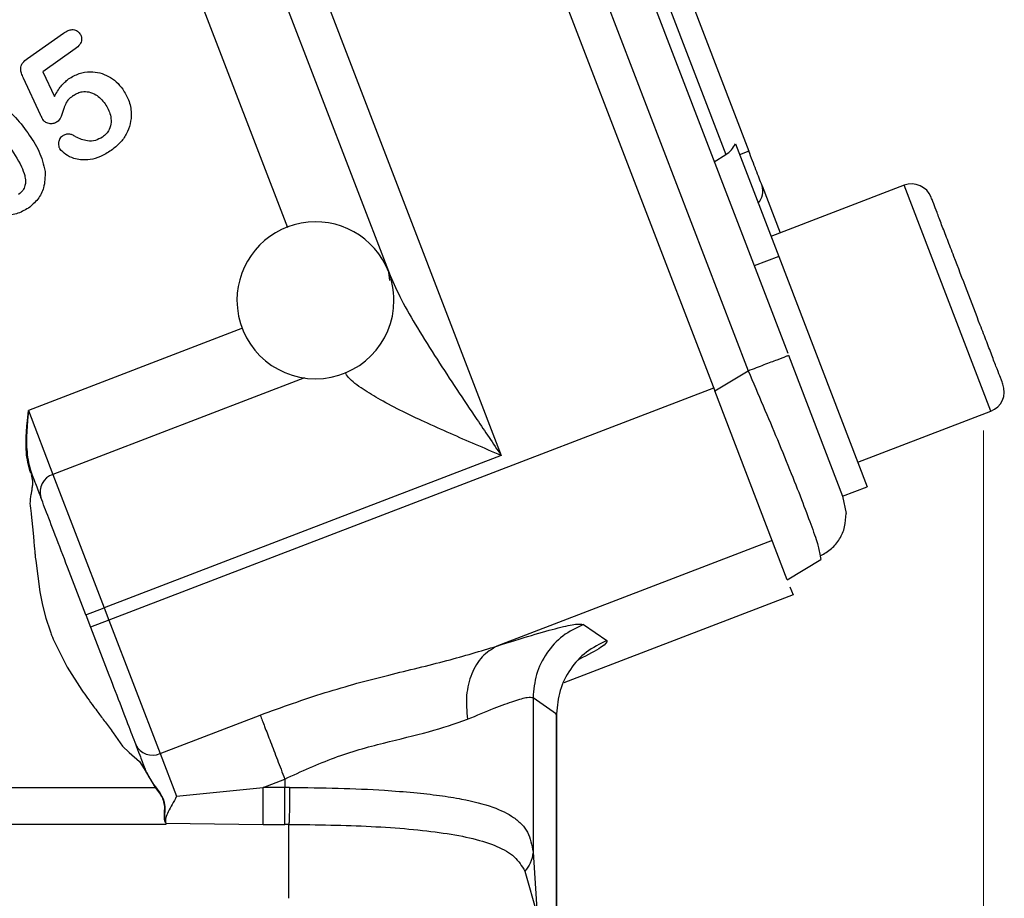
# Model space of a CAD drawing. Header units: inches. Extents: x 0.6 to 16.3, y 0.2 to 11.5.
# Tile 6 of 17: x 5.9 to 6.9, y 5.1 to 6. Entities that reach past the tile are written whole.
import ezdxf

# ---------------------------------------------------------------- set-up
doc = ezdxf.new("R2010")
doc.units = ezdxf.units.IN
doc.header["$MEASUREMENT"] = 0
doc.styles.add('SLDTEXTSTYLE0', font='TXT', dxfattribs={"width": 0.75})
doc.dimstyles.new('SLDDIMSTYLE3', dxfattribs={"dimtxt": 0.137795, "dimasz": 0.14, "dimexe": 0, "dimexo": 0.0625, "dimgap": 0.034449, "dimtad": 0, "dimdec": 1, "dimlfac": 1.5, "dimrnd": 1e-09, "dimzin": 12, "dimdsep": 46, "dimtxsty": 'SLDTEXTSTYLE0', "dimblk1": 'CLOSED', "dimblk2": 'CLOSED', "dimsah": 1, "dimcen": 0.09, "dimadec": 0, "dimazin": 3, "dimtfac": 1, "dimtofl": 0, "dimtmove": 0, "dimatfit": 3, "dimldrblk": 'CLOSED', "dimfxl": 0, "dimfrac": 2, "dimtolj": 1, "dimtzin": 12, "dimarcsym": 0})

# ---------------------------------------------------------------- blocks, each defined once
blk = doc.blocks.new('_Closed')
at = {"color": 0, "linetype": 'ByBlock', "lineweight": -2}
for p, q in [((-1, 0.166667), (0, 0)), ((-1, 0.166667), (-1, -0.166667)), ((0, 0), (-1, -0.166667)), ((0, 0), (-1, 0))]:
    blk.add_line(p, q, dxfattribs=at)
blk = doc.blocks.new('_D_5')
at = {"color": 7, "linetype": 'Continuous', "lineweight": 0}
for p, q in [((6.8744, 5.5853), (6.8744, 2.974)), ((4.6555, 4.596), (4.6555, 2.974)), ((5.9123, 3.2119), (5.8703, 3.2119)), ((5.8703, 3.2119), (5.8703, 2.9931)), ((6.1159, 3.2119), (6.1579, 3.2119)), ((6.1579, 3.2119), (6.1579, 2.9931)), ((4.6555, 3.0134), (5.7495, 3.0134)), ((6.8744, 3.0134), (6.2787, 3.0134)), ((5.8703, 2.9931), (5.9123, 2.9931)), ((6.1579, 2.9931), (6.1159, 2.9931))]:
    blk.add_line(p, q, dxfattribs=at)
at = {"color": 7, "linetype": 'Continuous', "lineweight": 18, "xscale": 0.14, "yscale": 0.14, "rotation": 180.0000000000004}
blk.add_blockref('_Closed', (4.6555, 3.0134, -0.2938), dxfattribs=at)
at = {"color": 7, "linetype": 'Continuous', "lineweight": 18, "xscale": 0.14, "yscale": 0.14}
blk.add_blockref('_Closed', (6.8744, 3.0134, -0.2938), dxfattribs=at)
at = {"color": 7, "linetype": 'Continuous', "lineweight": 18, "char_height": 0.1378, "attachment_point": 1, "style": 'SLDTEXTSTYLE0'}
for s, insert in [('85', (5.9123, 3.1708)), ('3.3', (5.8869, 2.9646))]:
    blk.add_mtext(s, dxfattribs=dict(at, insert=insert))

msp = doc.modelspace()

# ---------------------------------------------------------------- linework, layer by layer
at = {"color": 7, "linetype": 'Continuous', "lineweight": 25}
for p, q in [((6.3211, 6.5863), (6.6751, 5.6639)), ((6.2791, 6.5726), (6.6348, 5.646)), ((6.24, 6.565), (6.6006, 5.6255)), ((6.0282, 6.4842), (6.3831, 5.5597)), ((6.4293, 6.4066), (6.6354, 5.8699)), ((6.4096, 6.3935), (6.6119, 5.8664)), ((6.0667, 6.2722), (6.2699, 5.743)), ((5.9004, 5.9644), (5.9371, 5.9901)), ((5.949, 5.9741), (5.916, 5.9509)), ((5.916, 5.9509), (5.9278, 5.9256)), ((5.9136, 5.907), (5.8962, 5.9444)), ((6.6218, 5.8774), (6.6659, 5.7625)), ((6.6354, 5.8699), (6.626, 5.8663)), ((6.6002, 5.8591), (6.6119, 5.8664)), ((6.6489, 5.8346), (6.6673, 5.7866)), ((6.7937, 5.8351), (6.658, 5.783)), ((6.6659, 5.7625), (6.641, 5.7529)), ((6.6659, 5.7625), (6.7559, 5.5278)), ((6.2697, 5.738), (6.2685, 5.7466)), ((6.6759, 5.6618), (6.731, 5.5183)), ((6.6006, 5.6255), (6.6348, 5.646)), ((6.5995, 5.6284), (5.9833, 5.3919)), ((6.6745, 5.433), (6.6006, 5.6255)), ((5.9002, 5.5952), (5.9013, 5.6056)), ((5.9013, 5.6056), (5.9004, 5.5952)), ((5.9013, 5.6056), (5.9263, 5.5404)), ((6.7464, 5.5527), (6.8821, 5.6048)), ((5.8993, 5.5842), (5.8997, 5.5897)), ((5.8997, 5.5897), (5.9002, 5.5952)), ((5.9, 5.5897), (5.8997, 5.5842)), ((5.9004, 5.5952), (5.9, 5.5897)), ((5.899, 5.5736), (5.8991, 5.5788)), ((5.8991, 5.5788), (5.8993, 5.5842)), ((5.8995, 5.5788), (5.8994, 5.5736)), ((5.8997, 5.5842), (5.8995, 5.5788)), ((5.899, 5.5734), (5.899, 5.5736)), ((5.899, 5.5685), (5.899, 5.5709)), ((5.8994, 5.5736), (5.8994, 5.5734)), ((5.8995, 5.5709), (5.8995, 5.5685)), ((5.8991, 5.5659), (5.899, 5.5685)), ((5.8993, 5.5632), (5.8991, 5.5659)), ((5.8995, 5.5605), (5.8993, 5.5632)), ((5.8995, 5.5685), (5.8997, 5.5659)), ((5.8998, 5.5578), (5.8995, 5.5605)), ((5.8997, 5.5659), (5.8999, 5.5633)), ((5.8999, 5.5633), (5.9001, 5.5606)), ((5.9001, 5.5606), (5.9005, 5.5579)), ((6.3831, 5.5597), (5.9785, 5.4044)), ((5.9002, 5.5551), (5.8998, 5.5578)), ((5.9007, 5.5524), (5.9002, 5.5551)), ((5.9005, 5.5579), (5.9009, 5.5552)), ((5.9013, 5.5497), (5.9007, 5.5524)), ((5.9009, 5.5552), (5.9013, 5.5525)), ((5.9013, 5.5525), (5.9019, 5.5499)), ((5.9019, 5.5471), (5.9013, 5.5497)), ((5.9019, 5.5499), (5.9026, 5.5473)), ((5.9027, 5.5445), (5.9019, 5.5471)), ((5.9026, 5.5473), (5.9033, 5.5447)), ((5.9038, 5.5415), (5.9027, 5.5445)), ((5.9033, 5.5447), (5.9044, 5.5417)), ((5.9042, 5.5403), (5.9053, 5.5335)), ((5.9263, 5.5404), (5.9785, 5.4044)), ((6.731, 5.5183), (6.7559, 5.5278)), ((6.731, 5.5183), (6.7345, 5.5005)), ((5.9041, 5.4999), (5.906, 5.4805)), ((6.6591, 5.4731), (6.3787, 5.3654)), ((6.7073, 5.4607), (6.7087, 5.4536)), ((5.9087, 5.4527), (5.913, 5.4206)), ((6.6745, 5.433), (6.7087, 5.4536)), ((5.913, 5.4206), (5.9158, 5.4071)), ((6.6773, 5.4258), (6.6805, 5.4175)), ((6.6805, 5.4175), (6.4468, 5.3278)), ((5.9158, 5.4071), (5.9192, 5.3939)), ((5.9599, 5.3972), (5.9785, 5.4044)), ((5.9785, 5.4044), (5.9833, 5.3919)), ((5.9192, 5.3939), (5.9233, 5.381)), ((5.9599, 5.3972), (5.9647, 5.3848)), ((5.9833, 5.3919), (5.9647, 5.3848)), ((5.9833, 5.3919), (6.0355, 5.256)), ((6.4668, 5.3875), (6.4908, 5.371)), ((5.9284, 5.3683), (5.9408, 5.3439)), ((5.9408, 5.3439), (5.9557, 5.3206)), ((6.4155, 5.3129), (6.4155, 5.1552)), ((6.4155, 5.3129), (6.4395, 5.2964)), ((6.0355, 5.256), (6.1375, 5.2951)), ((6.4395, 4.5787), (6.4395, 5.2964)), ((6.4399, 5.295), (6.4399, 5.2966)), ((6.4399, 4.5786), (6.4399, 5.295)), ((5.9875, 5.2771), (5.9973, 5.2634)), ((5.9973, 5.2634), (6.004, 5.2568)), ((6.004, 5.2568), (6.0144, 5.2478)), ((6.0144, 5.2478), (6.0194, 5.2402)), ((6.0355, 5.256), (6.0523, 5.2123)), ((6.0194, 5.2402), (6.0303, 5.2214)), ((6.0201, 5.2404), (6.0204, 5.2396)), ((6.0204, 5.2396), (6.021, 5.238)), ((6.021, 5.238), (6.0217, 5.2365)), ((6.0217, 5.2365), (6.0225, 5.2349)), ((6.0225, 5.2349), (6.0233, 5.2334)), ((6.0233, 5.2334), (6.0241, 5.2319)), ((6.0241, 5.2319), (6.0249, 5.2305)), ((6.0249, 5.2305), (6.025, 5.2304)), ((6.025, 5.2304), (6.0259, 5.2289)), ((6.0259, 5.2289), (6.0268, 5.2274)), ((6.1406, 5.2214), (6.1625, 5.2299)), ((6.1625, 5.2299), (6.1625, 5.2214)), ((5.3606, 5.2214), (6.0303, 5.2214)), ((6.0268, 5.2274), (6.0278, 5.2259)), ((6.0278, 5.2259), (6.0288, 5.2244)), ((6.0288, 5.2244), (6.0307, 5.2218)), ((6.0303, 5.2214), (6.0348, 5.2155)), ((6.0307, 5.2218), (6.0352, 5.2157)), ((6.0523, 5.2123), (6.1406, 5.2214)), ((6.1625, 5.2214), (6.1406, 5.2214)), ((6.1675, 5.2214), (6.1625, 5.2214)), ((6.0348, 5.2155), (6.0366, 5.2126)), ((6.0352, 5.2157), (6.037, 5.2128)), ((6.0391, 5.2065), (6.0397, 5.2033)), ((6.0395, 5.2065), (6.0401, 5.2033)), ((6.0397, 5.2033), (6.0398, 5.2024)), ((6.0398, 5.2002), (6.0397, 5.1971)), ((6.0401, 5.2033), (6.0402, 5.2023)), ((6.0403, 5.2001), (6.0402, 5.197)), ((6.0395, 5.1913), (6.0397, 5.1889)), ((6.0397, 5.1971), (6.0396, 5.1942)), ((6.0397, 5.1889), (6.0402, 5.1866)), ((6.0402, 5.197), (6.0401, 5.194)), ((6.0401, 5.1911), (6.0403, 5.1886)), ((6.0403, 5.1886), (6.0408, 5.1863)), ((6.0413, 5.1837), (5.3606, 5.1837)), ((6.0402, 5.1866), (6.0408, 5.1851)), ((6.0408, 5.1863), (6.041, 5.1859)), ((6.041, 5.1859), (6.0412, 5.1853)), ((6.0413, 5.185), (6.1406, 5.1837)), ((6.0414, 5.1847), (6.0413, 5.1841)), ((6.0413, 5.1841), (6.0413, 5.1837)), ((6.1406, 5.1837), (6.1625, 5.1837)), ((6.1667, 5.1837), (6.1625, 5.1837)), ((6.4155, 5.1552), (6.4197, 5.0917)), ((6.4073, 5.1361), (6.4197, 5.0917))]:
    msp.add_line(p, q, dxfattribs=at)
at = {"color": 8, "linetype": 'Continuous', "lineweight": 25}
for p, q in [((6.1655, 5.7917), (6.0218, 6.1661)), ((6.8821, 5.6048), (6.7937, 5.8351)), ((6.1196, 5.6894), (5.9013, 5.6056)), ((6.1825, 5.6387), (5.9263, 5.5404)), ((6.4395, 5.2964), (6.4385, 5.295))]:
    msp.add_line(p, q, dxfattribs=at)
at = {"color": 7, "linetype": 'Continuous', "lineweight": 25, "flags": 128}
msp.add_lwpolyline([(5.906, 5.4805), (5.9067, 5.4728), (5.9073, 5.4666)], dxfattribs=at)
at = {"color": 7, "linetype": 'Continuous', "lineweight": 25}
for centre, radius, start, end in [((6.6314, 5.8292), 0.0183, 317.7916, 17.4083), ((6.8013, 5.8152), 0.0213, 21, 111), ((6.1938, 5.7179), 0.08, 21.0177, 180), ((6.1938, 5.7179), 0.08, 0, 21.0177), ((6.1938, 5.7179), 0.08, 180, 0), ((6.8744, 5.6247), 0.0213, 291, 21), ((5.932, 5.5223), 0.0189, 107.4037, 196.8829), ((6.0277, 5.2731), 0.0189, 205.1171, 294.5963)]:
    msp.add_arc(centre, radius, start, end, dxfattribs=at)
msp.add_ellipse((6.5966, 5.8928), major_axis=(-0.011, 0.0285), ratio=0.916331, start_param=3.316126, end_param=3.839815, dxfattribs=at)
for points, knots in [([(5.9371, 5.9901), (5.9386, 5.9911), (5.9413, 5.9928), (5.9452, 5.9939), (5.9481, 5.9937), (5.9503, 5.9928), (5.9522, 5.9914), (5.9532, 5.9901), (5.9538, 5.9894)], [0, 0, 0, 0, 0.282934, 0.50493, 0.623902, 0.74031, 0.863108, 1, 1, 1, 1]), ([(5.9538, 5.9894), (5.9544, 5.9885), (5.9554, 5.9866), (5.9557, 5.9836), (5.9551, 5.9809), (5.9532, 5.9774), (5.9508, 5.9755), (5.949, 5.9741)], [0, 0, 0, 0, 0.183279, 0.351291, 0.487715, 0.626452, 1, 1, 1, 1]), ([(5.8962, 5.9444), (5.8955, 5.9461), (5.8941, 5.949), (5.8933, 5.9533), (5.8938, 5.957), (5.8959, 5.9609), (5.8986, 5.963), (5.9004, 5.9644)], [0, 0, 0, 0, 0.234503, 0.424999, 0.564143, 0.705534, 1, 1, 1, 1]), ([(5.9423, 5.9436), (5.9457, 5.9456), (5.9526, 5.9496), (5.9638, 5.9511), (5.9741, 5.95), (5.9831, 5.9464), (5.9913, 5.9408), (5.9953, 5.9357), (5.9974, 5.9331)], [0, 0, 0, 0, 0.189633, 0.377225, 0.531677, 0.686431, 0.841432, 1, 1, 1, 1]), ([(5.9278, 5.9256), (5.9299, 5.9293), (5.9336, 5.9362), (5.9396, 5.9413), (5.9423, 5.9436)], [0, 0, 0, 0, 0.5365978, 1, 1, 1, 1]), ([(5.9473, 5.9267), (5.9487, 5.9276), (5.9515, 5.9293), (5.9568, 5.9308), (5.9633, 5.9306), (5.9697, 5.9279), (5.9753, 5.9236), (5.978, 5.92), (5.9795, 5.9182)], [0, 0, 0, 0, 0.133197, 0.26089, 0.437889, 0.641563, 0.810594, 1, 1, 1, 1]), ([(5.9974, 5.9331), (5.9996, 5.9296), (6.0042, 5.922), (6.0066, 5.9095), (6.0054, 5.8975), (6.0014, 5.8871), (5.9948, 5.8778), (5.9888, 5.8731), (5.9857, 5.8707)], [0, 0, 0, 0, 0.175084, 0.372936, 0.522991, 0.680744, 0.834974, 1, 1, 1, 1]), ([(5.9473, 5.9267), (5.9458, 5.9256), (5.9432, 5.9237), (5.9397, 5.9198), (5.9384, 5.9162), (5.9371, 5.9125), (5.9356, 5.9079), (5.9339, 5.9028), (5.9312, 5.9003), (5.9306, 5.8998)], [0, 0, 0, 0, 0.171852, 0.295519, 0.479505, 0.522121, 0.660092, 0.924058, 1, 1, 1, 1]), ([(5.8726, 5.9171), (5.8773, 5.9136), (5.8882, 5.9056), (5.8961, 5.8946), (5.9006, 5.8884)], [0, 0, 0, 0, 0.435517, 1, 1, 1, 1]), ([(5.9795, 5.9182), (5.9816, 5.9145), (5.985, 5.9086), (5.9859, 5.8992), (5.9842, 5.8926), (5.9808, 5.8874), (5.9781, 5.8853), (5.9767, 5.8842)], [0, 0, 0, 0, 0.333094, 0.522804, 0.73003, 0.861694, 1, 1, 1, 1]), ([(5.9162, 5.9017), (5.9162, 5.9018), (5.9161, 5.9019), (5.9158, 5.9025), (5.915, 5.9041), (5.9142, 5.9057), (5.9136, 5.907)], [0, 0, 0, 0, 0.036937, 0.098988, 0.298586, 1, 1, 1, 1]), ([(5.9306, 5.8998), (5.9295, 5.8991), (5.9272, 5.8979), (5.9232, 5.8977), (5.9198, 5.8986), (5.9175, 5.9002), (5.9167, 5.9012), (5.9162, 5.9017)], [0, 0, 0, 0, 0.236677, 0.475461, 0.748137, 0.873577, 1, 1, 1, 1]), ([(5.9006, 5.8884), (5.9048, 5.8824), (5.9132, 5.8704), (5.9166, 5.8562), (5.9183, 5.8492)], [0, 0, 0, 0, 0.503045, 1, 1, 1, 1]), ([(5.936, 5.8853), (5.9353, 5.8848), (5.9341, 5.8838), (5.9325, 5.8813), (5.9318, 5.8782), (5.9319, 5.8748), (5.9329, 5.873), (5.9334, 5.8721)], [0, 0, 0, 0, 0.169265, 0.329746, 0.584665, 0.799584, 1, 1, 1, 1]), ([(5.9494, 5.8846), (5.9483, 5.8853), (5.9462, 5.8865), (5.9427, 5.8874), (5.9391, 5.8871), (5.9371, 5.8859), (5.936, 5.8853)], [0, 0, 0, 0, 0.269873, 0.503674, 0.74621, 1, 1, 1, 1]), ([(5.9767, 5.8842), (5.9744, 5.8829), (5.9697, 5.8802), (5.962, 5.88), (5.9552, 5.8816), (5.9514, 5.8836), (5.9494, 5.8846)], [0, 0, 0, 0, 0.275975, 0.555787, 0.769362, 1, 1, 1, 1]), ([(5.8806, 5.8764), (5.8856, 5.8691), (5.8924, 5.8592), (5.8974, 5.8463), (5.8985, 5.8397), (5.898, 5.8345), (5.8957, 5.8295), (5.8928, 5.8271), (5.8913, 5.8258)], [0, 0, 0, 0, 0.459258, 0.625449, 0.721822, 0.804294, 0.897797, 1, 1, 1, 1]), ([(5.9857, 5.8707), (5.9821, 5.8684), (5.9754, 5.8641), (5.9646, 5.8609), (5.9553, 5.8608), (5.9468, 5.8624), (5.9393, 5.866), (5.9353, 5.8701), (5.9334, 5.8721)], [0, 0, 0, 0, 0.220766, 0.410738, 0.579411, 0.700331, 0.85842, 1, 1, 1, 1]), ([(5.9183, 5.8492), (5.9183, 5.8436), (5.9181, 5.8336), (5.9114, 5.8203), (5.9047, 5.8147), (5.9013, 5.8118)], [0, 0, 0, 0, 0.3898397, 0.6917125, 1, 1, 1, 1]), ([(6.8943, 5.6324), (6.8938, 5.6336), (6.8931, 5.6356), (6.8885, 5.6475), (6.8838, 5.6598), (6.878, 5.675), (6.8694, 5.6972), (6.8578, 5.7276), (6.8461, 5.758), (6.8376, 5.7802), (6.8317, 5.7954), (6.827, 5.8077), (6.8225, 5.8196), (6.8217, 5.8215), (6.8212, 5.8228)], [0, 0, 0, 0, 0.119728, 0.18418, 0.25, 0.31582, 0.380272, 0.5, 0.619728, 0.68418, 0.75, 0.81582, 0.880272, 1, 1, 1, 1]), ([(5.9013, 5.8118), (5.8973, 5.8096), (5.8894, 5.805), (5.8762, 5.8041), (5.8641, 5.8065), (5.8574, 5.8103), (5.854, 5.8123)], [0, 0, 0, 0, 0.271533, 0.5410541, 0.7646123, 1, 1, 1, 1]), ([(6.2699, 5.743), (6.2735, 5.7348), (6.2814, 5.7172), (6.2982, 5.6887), (6.3173, 5.6582), (6.3377, 5.6271), (6.3596, 5.5944), (6.3748, 5.572), (6.3831, 5.5597)], [0, 0, 0, 0, 0.134031, 0.290113, 0.465126, 0.632231, 0.799032, 1, 1, 1, 1]), ([(5.899, 5.5709), (5.899, 5.5717), (5.899, 5.5725), (5.899, 5.5733), (5.899, 5.5734)], [0, 0, 0, 0, 0.976669, 1, 1, 1, 1]), ([(5.8994, 5.5734), (5.8994, 5.5733), (5.8994, 5.5725), (5.8995, 5.5717), (5.8995, 5.5709)], [0, 0, 0, 0, 0.023336, 1, 1, 1, 1]), ([(5.9044, 5.5416), (5.9044, 5.5416), (5.9044, 5.5416), (5.9043, 5.5415), (5.9042, 5.5415), (5.9041, 5.5415), (5.904, 5.5414), (5.9038, 5.5414), (5.9038, 5.5413)], [0, 0, 0, 0, 0.241257, 0.371634, 0.504461, 0.636491, 0.764592, 1, 1, 1, 1]), ([(5.9053, 5.5335), (5.9054, 5.5325), (5.9054, 5.5301), (5.905, 5.5264), (5.9045, 5.5237), (5.9043, 5.5223)], [0, 0, 0, 0, 0.2485263, 0.6426757, 1, 1, 1, 1]), ([(5.9043, 5.5223), (5.9042, 5.5218), (5.9038, 5.5197), (5.9031, 5.516), (5.903, 5.5128), (5.9029, 5.5112)], [0, 0, 0, 0, 0.14419, 0.571614, 1, 1, 1, 1]), ([(5.9029, 5.5112), (5.9032, 5.5076), (5.9036, 5.5039), (5.904, 5.5001), (5.9041, 5.4999)], [0, 0, 0, 0, 0.9520973, 1, 1, 1, 1]), ([(5.9599, 5.3972), (5.9553, 5.4092), (5.946, 5.4334), (5.9329, 5.4674), (5.9216, 5.4969), (5.9165, 5.5103), (5.9139, 5.5169)], [0, 0, 0, 0, 0.245536, 0.5, 0.754464, 1, 1, 1, 1]), ([(6.7087, 5.4576), (6.7125, 5.4598), (6.7201, 5.4641), (6.7283, 5.4744), (6.7338, 5.4866), (6.7343, 5.4959), (6.7345, 5.5005)], [0, 0, 0, 0, 0.252652, 0.503903, 0.753133, 1, 1, 1, 1]), ([(5.9073, 5.4666), (5.9074, 5.4661), (5.9076, 5.4639), (5.9078, 5.4614), (5.9081, 5.4583), (5.9083, 5.4559), (5.9086, 5.4538), (5.9087, 5.4527)], [0, 0, 0, 0, 0.106694, 0.484809, 0.53197, 0.770241, 1, 1, 1, 1]), ([(6.3787, 5.3654), (6.391, 5.3693), (6.4156, 5.3771), (6.4423, 5.3844), (6.4609, 5.3885), (6.4648, 5.3878), (6.4668, 5.3875)], [0, 0, 0, 0, 0.25081, 0.503018, 0.753643, 1, 1, 1, 1]), ([(5.9233, 5.381), (5.9238, 5.3795), (5.9254, 5.3752), (5.9272, 5.371), (5.9284, 5.3683)], [0, 0, 0, 0, 0.344115, 1, 1, 1, 1]), ([(5.9647, 5.3848), (5.9692, 5.3728), (5.9785, 5.3486), (5.9916, 5.3146), (6.0029, 5.2851), (6.008, 5.2717), (6.0106, 5.2651)], [0, 0, 0, 0, 0.245536, 0.5, 0.754464, 1, 1, 1, 1]), ([(6.1375, 5.2951), (6.1595, 5.3031), (6.2031, 5.3188), (6.2676, 5.336), (6.3277, 5.35), (6.362, 5.3604), (6.3787, 5.3654)], [0, 0, 0, 0, 0.264157, 0.522892, 0.768297, 1, 1, 1, 1]), ([(6.3787, 5.3654), (6.3734, 5.3622), (6.3629, 5.3558), (6.3523, 5.3378), (6.3466, 5.3156), (6.3479, 5.2991), (6.3486, 5.2908)], [0, 0, 0, 0, 0.2500778, 0.5, 0.7499222, 1, 1, 1, 1]), ([(5.9557, 5.3206), (5.9596, 5.315), (5.965, 5.3074), (5.9706, 5.3), (5.972, 5.298)], [0, 0, 0, 0, 0.738916, 1, 1, 1, 1]), ([(6.3486, 5.2908), (6.3581, 5.2948), (6.3767, 5.3025), (6.397, 5.3099), (6.411, 5.3139), (6.414, 5.3132), (6.4155, 5.3129)], [0, 0, 0, 0, 0.2579495, 0.5051687, 0.7536021, 1, 1, 1, 1]), ([(5.972, 5.298), (5.9745, 5.2947), (5.9797, 5.2878), (5.9848, 5.2808), (5.9875, 5.2771)], [0, 0, 0, 0, 0.476417, 1, 1, 1, 1]), ([(6.1625, 5.2299), (6.1794, 5.2376), (6.2128, 5.2529), (6.2636, 5.2672), (6.3107, 5.2776), (6.3359, 5.2864), (6.3486, 5.2908)], [0, 0, 0, 0, 0.254624, 0.504478, 0.751953, 1, 1, 1, 1]), ([(6.0201, 5.2404), (6.02, 5.2404), (6.02, 5.2404), (6.02, 5.2404), (6.0199, 5.2404), (6.0198, 5.2403), (6.0196, 5.2403), (6.0195, 5.2402), (6.0194, 5.2402)], [0, 0, 0, 0, 0.2394396, 0.3683514, 0.5000038, 0.6316556, 0.7605657, 1, 1, 1, 1]), ([(6.0303, 5.2214), (6.0303, 5.2215), (6.0304, 5.2215), (6.0305, 5.2216), (6.0307, 5.2217), (6.0307, 5.2218), (6.0307, 5.2218)], [0, 0, 0, 0, 0.2456, 0.50001, 0.754415, 1, 1, 1, 1]), ([(6.1675, 5.2214), (6.1675, 5.2168), (6.1674, 5.2076), (6.1672, 5.1964), (6.167, 5.1882), (6.1668, 5.1852), (6.1667, 5.1837)], [0, 0, 0, 0, 0.279857, 0.559469, 0.779712, 1, 1, 1, 1]), ([(6.1675, 5.2214), (6.1841, 5.2212), (6.2172, 5.2208), (6.2597, 5.2189), (6.2939, 5.2162), (6.3202, 5.2133), (6.3483, 5.2088), (6.3749, 5.202), (6.3937, 5.1929), (6.4042, 5.1839), (6.4122, 5.1734), (6.4142, 5.1625), (6.4155, 5.1552)], [0, 0, 0, 0, 0.128105, 0.255498, 0.342661, 0.425344, 0.503599, 0.634897, 0.754604, 0.818284, 0.878493, 1, 1, 1, 1]), ([(6.0366, 5.2126), (6.0366, 5.2125), (6.0372, 5.2115), (6.0377, 5.2105), (6.0381, 5.2096)], [0, 0, 0, 0, 0.092762, 1, 1, 1, 1]), ([(6.037, 5.2128), (6.037, 5.2126), (6.0376, 5.2116), (6.038, 5.2106), (6.0384, 5.2097)], [0, 0, 0, 0, 0.128544, 1, 1, 1, 1]), ([(6.0381, 5.2096), (6.0384, 5.2089), (6.0388, 5.2078), (6.0391, 5.2068), (6.0391, 5.2065)], [0, 0, 0, 0, 0.714844, 1, 1, 1, 1]), ([(6.0384, 5.2097), (6.0387, 5.2089), (6.0392, 5.2079), (6.0394, 5.2068), (6.0395, 5.2065)], [0, 0, 0, 0, 0.739835, 1, 1, 1, 1]), ([(6.0523, 5.2123), (6.0508, 5.2095), (6.0478, 5.2039), (6.0437, 5.1964), (6.0407, 5.19), (6.0409, 5.1873), (6.041, 5.1859)], [0, 0, 0, 0, 0.25192, 0.5031645, 0.7524956, 1, 1, 1, 1]), ([(6.0398, 5.2024), (6.0398, 5.2024), (6.0398, 5.2016), (6.0398, 5.2009), (6.0398, 5.2002)], [0, 0, 0, 0, 0.001094, 1, 1, 1, 1]), ([(6.0402, 5.2023), (6.0402, 5.2023), (6.0403, 5.2016), (6.0403, 5.2008), (6.0403, 5.2001)], [0, 0, 0, 0, 0.0011, 1, 1, 1, 1]), ([(6.0396, 5.1942), (6.0395, 5.1939), (6.0395, 5.1929), (6.0395, 5.192), (6.0395, 5.1913)], [0, 0, 0, 0, 0.261776, 1, 1, 1, 1]), ([(6.0401, 5.194), (6.0401, 5.1937), (6.0401, 5.1927), (6.0401, 5.1918), (6.0401, 5.1911)], [0, 0, 0, 0, 0.262135, 1, 1, 1, 1]), ([(6.0408, 5.1863), (6.0408, 5.1863), (6.0408, 5.1865), (6.0406, 5.1866), (6.0404, 5.1866), (6.0403, 5.1866), (6.0402, 5.1866)], [0, 0, 0, 0, 0.243758, 0.5, 0.756242, 1, 1, 1, 1]), ([(6.0412, 5.1853), (6.0412, 5.1852), (6.0413, 5.1851), (6.0413, 5.1851), (6.0413, 5.185)], [0, 0, 0, 0, 0.499897, 1, 1, 1, 1]), ([(6.1667, 5.1837), (6.1953, 5.1833), (6.2382, 5.1827), (6.2898, 5.1791), (6.3249, 5.1751), (6.3552, 5.1695), (6.3795, 5.1616), (6.3976, 5.1516), (6.404, 5.1412), (6.4073, 5.1361)], [0, 0, 0, 0, 0.24852, 0.373908, 0.499715, 0.625882, 0.752179, 0.877435, 1, 1, 1, 1]), ([(6.4155, 5.1552), (6.415, 5.1514), (6.4139, 5.1445), (6.4093, 5.1387), (6.4073, 5.1361)], [0, 0, 0, 0, 0.559513, 1, 1, 1, 1])]:
    msp.add_open_spline(points, degree=3, knots=knots, dxfattribs=at)
for points in [[(6.6489, 5.8346), (6.6469, 5.8398), (6.643, 5.8501), (6.6379, 5.8633), (6.6354, 5.8699)], [(6.6348, 5.646), (6.6404, 5.6482), (6.6516, 5.6525), (6.665, 5.6576), (6.6742, 5.6611), (6.6753, 5.6616), (6.6759, 5.6618)], [(5.9044, 5.5416), (5.9063, 5.5367), (5.91, 5.527), (5.9126, 5.5203), (5.9139, 5.5169)], [(6.4668, 5.3875), (6.4596, 5.384), (6.4451, 5.3769), (6.4287, 5.3587), (6.4177, 5.337), (6.4162, 5.3209), (6.4155, 5.3129)], [(6.4908, 5.371), (6.4835, 5.3675), (6.4691, 5.3604), (6.4527, 5.3423), (6.4417, 5.3205), (6.4402, 5.3044), (6.4395, 5.2964)], [(6.1375, 5.2951), (6.1389, 5.2915), (6.1417, 5.2841), (6.1479, 5.2681), (6.1549, 5.2497), (6.16, 5.2365), (6.1625, 5.2299)], [(6.0106, 5.2651), (6.0119, 5.2617), (6.0145, 5.255), (6.0182, 5.2453), (6.0201, 5.2404)], [(6.1406, 5.1837), (6.1406, 5.1854), (6.1406, 5.1889), (6.1406, 5.198), (6.1406, 5.2091), (6.1406, 5.2173), (6.1406, 5.2214)], [(6.1625, 5.1837), (6.1625, 5.1854), (6.1625, 5.1889), (6.1625, 5.198), (6.1625, 5.2091), (6.1625, 5.2173), (6.1625, 5.2214)], [(6.1667, 5.1083), (6.1667, 5.1165), (6.1667, 5.1329), (6.1667, 5.1551), (6.1667, 5.1734), (6.1667, 5.1803), (6.1667, 5.1837)]]:
    msp.add_open_spline(points, degree=3, dxfattribs=at)
at = {"color": 8, "linetype": 'Continuous', "lineweight": 25}
for points, knots in [([(6.3831, 5.5597), (6.3744, 5.5634), (6.357, 5.5708), (6.3308, 5.5822), (6.3059, 5.5934), (6.2819, 5.6047), (6.2606, 5.6158), (6.2417, 5.6273), (6.2287, 5.6368), (6.2249, 5.6427), (6.2238, 5.6444)], [0, 0, 0, 0, 0.1402564, 0.2798916, 0.4275818, 0.5541949, 0.6947372, 0.8161279, 0.9463135, 1, 1, 1, 1]), ([(6.6348, 5.646), (6.645, 5.6221), (6.6608, 5.5852), (6.6789, 5.5409), (6.6908, 5.5105), (6.6999, 5.486), (6.7068, 5.4662), (6.7071, 5.4625), (6.7073, 5.4607)], [0, 0, 0, 0, 0.272033, 0.419982, 0.56575, 0.711521, 0.859466, 1, 1, 1, 1]), ([(6.4908, 5.371), (6.4906, 5.3693), (6.4904, 5.3664), (6.4712, 5.3564), (6.4628, 5.352)], [0, 0, 0, 0, 0.559511, 1, 1, 1, 1])]:
    msp.add_open_spline(points, degree=3, knots=knots, dxfattribs=at)

# ---------------------------------------------------------------- dimensions: what is measured, and where the dimension line sits
at = {"color": 7, "linetype": 'Continuous', "lineweight": 18}
dim = msp.add_linear_dim(base=(4.6555, 3.0134), p1=(6.8744, 5.6247), p2=(4.6555, 4.6354), dimstyle='SLDDIMSTYLE3', dxfattribs=at)
dim.commit()
dim.dimension.update_dxf_attribs({"geometry": '_D_5', "text_midpoint": (6.0141, 3.0134), "dimtype": 160})

doc.saveas('drawing.dxf')
